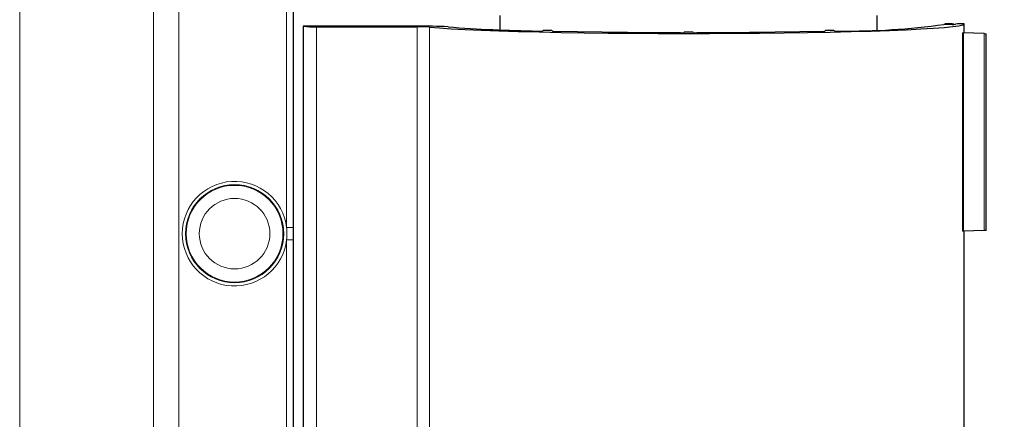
# Model space of a CAD drawing. Header units: millimetres. Extents: x 0 to 4205, y -17 to 2970.
# Tile 23 of 28: x 2297 to 2447, y 1537 to 1598. Entities that reach past the tile are written whole.
import ezdxf

# ---------------------------------------------------------------- set-up
doc = ezdxf.new("R2010")
doc.units = ezdxf.units.MM
doc.header["$LTSCALE"] = 5
doc.styles.add('SLDTEXTSTYLE0', font='TXT', dxfattribs={"width": 0.605})
doc.dimstyles.new('SLDDIMSTYLE0', dxfattribs={"dimtxt": 12.841593, "dimasz": 16.5, "dimexe": 0, "dimexo": 0.0625, "dimgap": 3.210398, "dimtad": 1, "dimdec": 0, "dimrnd": 1e-09, "dimzin": 12, "dimdsep": 46, "dimtxsty": 'SLDTEXTSTYLE0', "dimsah": 1, "dimcen": 0.09, "dimadec": 0, "dimazin": 3, "dimtfac": 1, "dimtdec": 1, "dimtofl": 0, "dimtmove": 0, "dimatfit": 3, "dimfxl": 0, "dimfrac": 2, "dimtolj": 1, "dimtzin": 12, "dimarcsym": 0})

# ---------------------------------------------------------------- blocks, each defined once
blk = doc.blocks.new('_D_1')
at = {"color": 7, "linetype": 'Continuous', "lineweight": 18}
for p, q in [((2419.01, 2832.44), (2571.51, 2832.44)), ((2566.51, 2832.44), (2566.51, 1243.96)), ((2543.85, 2136.95), (2543.85, 2141.36)), ((2543.85, 2141.36), (2563.57, 2141.36)), ((2563.57, 2141.36), (2563.57, 2136.95)), ((2543.85, 2102.65), (2543.85, 2098.24)), ((2563.57, 2098.24), (2563.57, 2102.65)), ((2543.85, 2098.24), (2563.57, 2098.24)), ((2438.92, 1243.96), (2571.51, 1243.96))]:
    blk.add_line(p, q, dxfattribs=at)
for points in [[(2566.51, 2832.44), (2564.01, 2815.94), (2569.01, 2815.94)], [(2566.51, 1243.96), (2569.01, 1260.46), (2564.01, 1260.46)]]:
    blk.add_solid(points, dxfattribs=at)
at = {"color": 7, "linetype": 'Continuous', "lineweight": 18, "char_height": 13.229, "attachment_point": 1, "rotation": 90, "style": 'SLDTEXTSTYLE0'}
for s, insert in [('2352', (2523.85, 2100.2)), ('92,6', (2546.51, 2102.65))]:
    blk.add_mtext(s, dxfattribs=dict(at, insert=insert))

msp = doc.modelspace()

# ---------------------------------------------------------------- linework, layer by layer
at = {"color": 8, "linetype": 'Continuous', "lineweight": 18}
for p, q in [((2317.459528, 1653.801416), (2317.459528, 1246.117626)), ((2321.311523, 1653.889094), (2321.311523, 1531.029974)), ((2297.054858, 1653.435145), (2297.054858, 1246.483956)), ((2337.735658, 1565.880452), (2337.735658, 1649.89153)), ((2338.735049, 1649.89153), (2338.735049, 1565.880452)), ((2338.76997, 1566.030417), (2338.76997, 1649.926458)), ((2438.924377, 1596.889709), (2438.924377, 1596.959565)), ((2439.424072, 1596.942697), (2439.424072, 1596.891616)), ((2342.272406, 1596.523021), (2342.272406, 1244.396005)), ((2357.641873, 1526.14877), (2357.641873, 1596.523021)), ((2359.522064, 1596.477006), (2359.522064, 1524.725173)), ((2440.765043, 1565.320108), (2440.765043, 1595.59897)), ((2440.90863, 1595.588539), (2440.90863, 1565.330599)), ((2444.055532, 1565.44045), (2444.055532, 1595.478628)), ((2337.735658, 1565.880452), (2338.735049, 1565.880452)), ((2337.735658, 1564.038668), (2338.735049, 1564.038668)), ((2337.735658, 1531.029974), (2337.735658, 1564.038668)), ((2338.735049, 1564.038668), (2338.735049, 1531.029974)), ((2338.76997, 1530.995045), (2338.76997, 1563.888643))]:
    msp.add_line(p, q, dxfattribs=at)
at = {"color": 7, "linetype": 'Continuous', "lineweight": 25}
for p, q in [((2338.770573, 1566.030417), (2338.770573, 1649.926458)), ((2370.256101, 1598.259543), (2370.256101, 1596.056734)), ((2427.756106, 1596.056734), (2427.756106, 1598.259543)), ((2439.197664, 1596.889709), (2437.926118, 1596.889709)), ((2438.099166, 1596.959565), (2438.029324, 1596.889709)), ((2438.099166, 1596.959565), (2438.099166, 1596.889709)), ((2438.924377, 1596.959565), (2438.099166, 1596.959565)), ((2439.47414, 1596.892629), (2439.424072, 1596.942697)), ((2439.735522, 1596.942697), (2439.697315, 1596.906517)), ((2441.003134, 1596.959565), (2440.235187, 1596.959565)), ((2441.003134, 1595.585201), (2441.003134, 1596.959565)), ((2340.272402, 1596.592877), (2340.272402, 1244.326268)), ((2340.306108, 1596.627806), (2340.273623, 1596.595321)), ((2357.641627, 1596.627806), (2340.306108, 1596.627806)), ((2342.272406, 1596.523021), (2357.641873, 1596.523021)), ((2376.849254, 1595.951651), (2376.788561, 1595.890914)), ((2377.928694, 1595.95785), (2377.645617, 1595.965062)), ((2378.246819, 1595.833157), (2378.135641, 1595.944319)), ((2398.343791, 1595.70304), (2398.273398, 1595.632647)), ((2399.166499, 1595.719848), (2398.845707, 1595.719848)), ((2399.738823, 1595.632647), (2399.66843, 1595.70304)), ((2419.876565, 1595.944319), (2419.765388, 1595.833157)), ((2420.36659, 1595.965062), (2420.083513, 1595.95785)), ((2421.223645, 1595.890914), (2421.162953, 1595.951651)), ((2444.055532, 1595.478628), (2440.90863, 1595.588539)), ((2444.376101, 1565.445517), (2444.376101, 1595.473562)), ((2338.76997, 1566.030417), (2338.770573, 1566.030417)), ((2444.055532, 1565.44045), (2440.90863, 1565.330599)), ((2441.003134, 1435.585235), (2441.003134, 1565.333877)), ((2338.76997, 1563.888643), (2338.770573, 1563.888643)), ((2338.770573, 1530.995045), (2338.770573, 1563.888643))]:
    msp.add_line(p, q, dxfattribs=at)
at = {"color": 7, "linetype": 'Continuous', "lineweight": 25, "flags": 128}
for points in [[(2359.522064, 1596.477006), (2361.017463, 1596.351479), (2362.839271, 1596.231316), (2364.971821, 1596.11759), (2367.396806, 1596.011255), (2370.09338, 1595.913206), (2373.038371, 1595.824276), (2376.206477, 1595.74524), (2379.570474, 1595.676814), (2383.101483, 1595.619534), (2386.769136, 1595.573936), (2390.541931, 1595.540438), (2394.387444, 1595.519219), (2398.272638, 1595.510576), (2402.164151, 1595.51451), (2406.028514, 1595.530961), (2409.832557, 1595.559869), (2413.543572, 1595.600997), (2417.12967, 1595.653925), (2420.560052, 1595.718179), (2423.805242, 1595.793281), (2426.83736, 1595.878575), (2429.630344, 1595.973287), (2432.160203, 1596.076642), (2434.405197, 1596.187685), (2436.346044, 1596.305523), (2437.966053, 1596.429143), (2439.251323, 1596.557472), (2440.190797, 1596.689437), (2440.776412, 1596.823845), (2441.003134, 1596.959565)], [(2397.757699, 1595.615779), (2393.701305, 1595.627759), (2389.702727, 1595.654402), (2385.805492, 1595.69547), (2382.052098, 1595.750485), (2378.483405, 1595.818911)], [(2419.528802, 1595.818911), (2415.960123, 1595.750485), (2412.206714, 1595.69547), (2408.309494, 1595.654402), (2404.310902, 1595.627759), (2400.254523, 1595.615779)], [(2338.76997, 1563.888643), (2338.76988, 1564.95956), (2338.76997, 1566.030417)]]:
    msp.add_lwpolyline(points, dxfattribs=at)
at = {"color": 8, "linetype": 'Continuous', "lineweight": 18, "flags": 128}
msp.add_lwpolyline([(2338.735049, 1565.880452), (2338.735012, 1564.95956), (2338.735049, 1564.038668)], dxfattribs=at)
at = {"color": 8, "linetype": 'Continuous', "lineweight": 18}
for centre, radius in [((2329.806103, 1564.959522), 7.483146), ((2329.806115, 1564.959519), 7.375337), ((2329.806114, 1564.959562), 5.376559)]:
    msp.add_circle(centre, radius, dxfattribs=at)
at = {"color": 7, "linetype": 'Continuous', "lineweight": 25}
for centre, radius, start, end in [((2423.223401, 1702.441599), 106.570969, 269.35212439, 277.9299186), ((2439.0426, 1593.051914), 3.909439, 84.40031832, 91.73290747), ((2439.316626, 1600.788164), 3.90027, 268.25215074, 275.60131476), ((2440.116925, 1593.053776), 3.907579, 88.26567887, 95.6013258), ((2341.771321, 1610.335113), 13.821179, 263.77906912, 272.07770356), ((2358.234977, 1524.819785), 71.810472, 86.72123311, 90.47342467), ((2357.969394, 1571.469867), 25.055295, 86.44711936, 90.74898841), ((2379.807622, 1824.838712), 228.99303, 265.62574915, 269.04571831), ((2376.278855, 1602.512114), 6.64079, 267.54015348, 274.4019996), ((2377.359213, 1589.320851), 6.650381, 87.53175375, 94.39782834), ((2377.947529, 1594.656522), 1.301464, 81.68941154, 90.82921896), ((2378.445902, 1597.167786), 1.349396, 261.51587638, 271.59255571), ((2397.883303, 1599.667269), 4.053437, 268.22428156, 275.52258082), ((2398.725583, 1591.804653), 3.917038, 88.2426239, 95.59346522), ((2399.286619, 1591.804177), 3.917513, 84.40692955, 91.75709513), ((2400.128904, 1599.666834), 4.053003, 264.47702778, 271.77610984), ((2419.553853, 1597.374577), 1.555868, 269.0774558, 277.81411211), ((2420.05354, 1594.826881), 1.131365, 88.48189496, 98.99947454), ((2420.652995, 1589.320963), 6.650268, 85.60211352, 92.46830439), ((2421.733351, 1602.512114), 6.64079, 265.5980004, 272.45984652), ((2440.908892, 1596.585643), 0.997104, 261.70518757, 269.98499147), ((2444.37688, 1605.667129), 10.193567, 268.19347775, 269.99562248), ((2440.91013, 1564.322147), 1.008453, 90.0852139, 98.27192404), ((2444.37688, 1555.251949), 10.193567, 90.00437752, 91.80652225)]:
    msp.add_arc(centre, radius, start, end, dxfattribs=at)
at = {"color": 8, "linetype": 'Continuous', "lineweight": 18}
msp.add_arc((2329.806106, 1564.95956), 7.982847, 6.62432169, 353.37567831, dxfattribs=at)
msp.add_open_spline([(2337.735658, 1564.038668), (2337.753416, 1564.345632), (2337.788933, 1564.95956), (2337.753416, 1565.573488), (2337.735658, 1565.880452)], degree=3, dxfattribs=at)

# ---------------------------------------------------------------- dimensions: what is measured, and where the dimension line sits
at = {"color": 7, "linetype": 'Continuous', "lineweight": 18}
dim = msp.add_linear_dim(base=(2566.506106, 1243.959544), p1=(2419.006106, 2832.440157), p2=(2438.924372, 1243.959544), angle=90, text='2352', dimstyle='SLDDIMSTYLE0', dxfattribs=at)
dim.commit()
dim.dimension.update_dxf_attribs({"geometry": '_D_1', "text_midpoint": (2566.506106, 2119.799469), "dimtype": 160})

doc.saveas('drawing.dxf')
